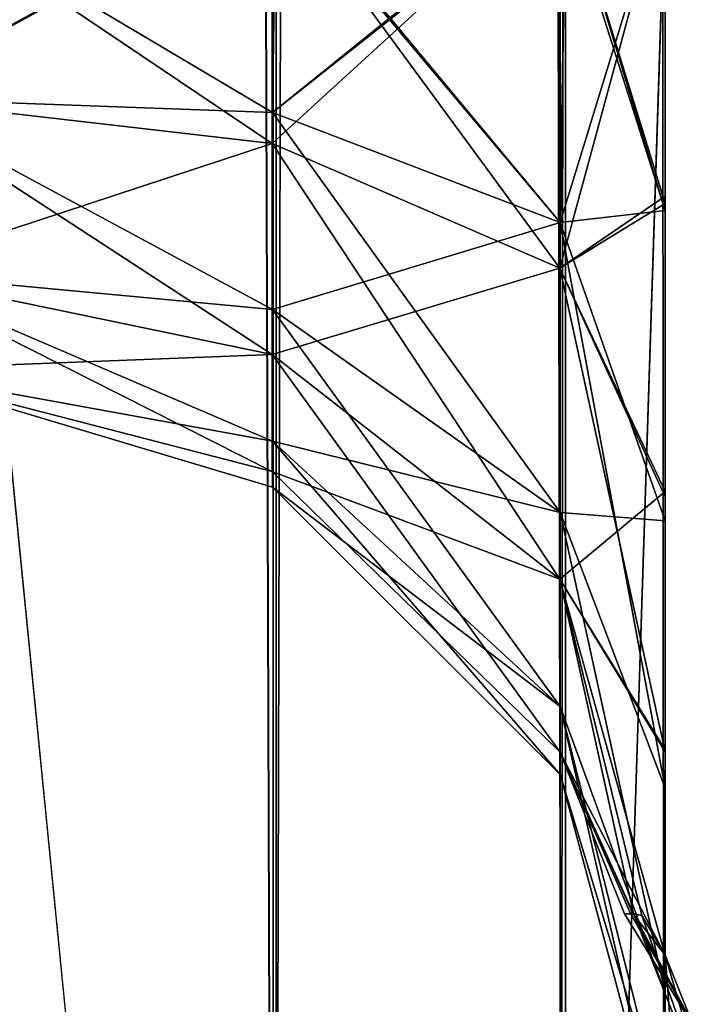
# Model space of a CAD drawing. Extents: x -23 to 470, y -2000 to 0.
# Tile 38 of 247: x 117 to 128, y -1946 to -1930. Entities that reach past the tile are written whole.
import ezdxf

# ---------------------------------------------------------------- set-up
doc = ezdxf.new("R2010")
doc.units = 0
doc.header["$LTSCALE"] = 65.185185
for name, color, linetype in [('101', 7, 'CONTINUOUS'), ('105', 7, 'CONTINUOUS'), ('119', 7, 'CONTINUOUS'), ('120', 7, 'CONTINUOUS'), ('121', 7, 'CONTINUOUS'), ('122', 7, 'CONTINUOUS'), ('123', 7, 'CONTINUOUS'), ('132', 7, 'CONTINUOUS'), ('77', 7, 'CONTINUOUS'), ('95', 7, 'CONTINUOUS'), ('96', 7, 'CONTINUOUS')]:
    doc.layers.add(name, color=color, linetype=linetype)

msp = doc.modelspace()

# ---------------------------------------------------------------- linework, layer by layer
at = {"layer": '101', "linetype": 'CONTINUOUS'}
for points in [[(121.35, -20, 113.412), (115.05, -20, 115.1), (121.35, -1980, 113.412), (121.35, -20, 113.412)], [(121.35, -1980, 113.412), (115.05, -20, 115.1), (115.05, -83.45, 115.1), (121.35, -1980, 113.412)], [(125.962, -20, 108.8), (121.35, -20, 113.412), (125.962, -1980, 108.8), (125.962, -20, 108.8)], [(121.35, -20, 113.412), (121.35, -1980, 113.412), (125.962, -1980, 108.8), (121.35, -20, 113.412)], [(127.55, -1980, 102.5), (127.55, -1928.15, 102.5), (125.962, -20, 108.8), (127.55, -1980, 102.5)], [(127.55, -1980, 102.5), (125.962, -20, 108.8), (125.962, -1980, 108.8), (127.55, -1980, 102.5)], [(115.05, -1916.55, 115.1), (121.35, -1980, 113.412), (115.05, -83.45, 115.1), (115.05, -1916.55, 115.1)], [(115.05, -1980, 115.1), (121.35, -1980, 113.412), (115.05, -1916.55, 115.1), (115.05, -1980, 115.1)]]:
    msp.add_3dface(points, dxfattribs=at)
at = {"layer": '105', "linetype": 'CONTINUOUS'}
for points in [[(121.3, -20, -113.325), (121.3, -1980, -113.325), (115.05, -1980, -115), (121.3, -20, -113.325)], [(121.3, -20, -113.325), (115.05, -1980, -115), (115.05, -1916.55, -115), (121.3, -20, -113.325)], [(121.3, -20, -113.325), (125.875, -20, -108.75), (121.3, -1980, -113.325), (121.3, -20, -113.325)], [(125.875, -20, -108.75), (125.875, -1980, -108.75), (121.3, -1980, -113.325), (125.875, -20, -108.75)], [(127.55, -20, -102.5), (127.55, -71.85, -102.5), (125.875, -1980, -108.75), (127.55, -20, -102.5)], [(125.875, -20, -108.75), (127.55, -20, -102.5), (125.875, -1980, -108.75), (125.875, -20, -108.75)], [(127.55, -71.85, -102.5), (127.55, -1928.15, -102.5), (125.875, -1980, -108.75), (127.55, -71.85, -102.5)], [(127.55, -1928.15, -102.5), (127.55, -1980, -102.5), (125.875, -1980, -108.75), (127.55, -1928.15, -102.5)]]:
    msp.add_3dface(points, dxfattribs=at)
at = {"layer": '119', "linetype": 'CONTINUOUS'}
for points in [[(115.05, -1928.15, -74), (121.294, -1931.851, -73.065), (115.037, -1931.621, -74.792), (115.05, -1928.15, -74)], [(121.294, -1931.851, -90.935), (121.294, -1928.15, -91.671), (115.037, -1931.621, -89.208), (121.294, -1931.851, -90.935)], [(115.037, -1931.621, -89.208), (121.294, -1928.15, -91.671), (115.05, -1928.15, -90), (115.037, -1931.621, -89.208)], [(121.294, -1928.15, -72.329), (121.294, -1931.851, -73.065), (115.05, -1928.15, -74), (121.294, -1928.15, -72.329)], [(125.875, -1928.15, -67.75), (125.875, -1933.603, -68.835), (121.294, -1928.15, -72.329), (125.875, -1928.15, -67.75)], [(121.294, -1928.15, -72.329), (125.875, -1933.603, -68.835), (121.294, -1931.851, -73.065), (121.294, -1928.15, -72.329)], [(125.875, -1933.603, -95.165), (125.875, -1928.15, -96.25), (121.294, -1931.851, -90.935), (125.875, -1933.603, -95.165)], [(121.294, -1931.851, -90.935), (125.875, -1928.15, -96.25), (121.294, -1928.15, -91.671), (121.294, -1931.851, -90.935)], [(127.55, -1928.15, -61.5), (127.55, -1933.409, -62.184), (125.875, -1928.15, -67.75), (127.55, -1928.15, -61.5)], [(125.875, -1928.15, -67.75), (127.55, -1933.409, -62.184), (125.875, -1933.603, -68.835), (125.875, -1928.15, -67.75)], [(127.55, -1933.41, -101.815), (127.55, -1928.15, -102.5), (125.875, -1933.603, -95.165), (127.55, -1933.41, -101.815)], [(125.875, -1933.603, -95.165), (127.55, -1928.15, -102.5), (125.875, -1928.15, -96.25), (125.875, -1933.603, -95.165)], [(121.294, -1931.851, -73.065), (121.294, -1934.989, -75.161), (115.037, -1931.621, -74.792), (121.294, -1931.851, -73.065)], [(115.037, -1931.621, -74.792), (121.294, -1934.989, -75.161), (115.037, -1934.405, -77.012), (115.037, -1931.621, -74.792)], [(121.294, -1934.989, -88.839), (121.294, -1931.851, -90.935), (115.037, -1931.621, -89.208), (121.294, -1934.989, -88.839)], [(115.037, -1934.405, -86.988), (121.294, -1934.989, -88.839), (115.037, -1931.621, -89.208), (115.037, -1934.405, -86.988)], [(125.875, -1933.603, -68.835), (125.875, -1938.226, -71.924), (121.294, -1931.851, -73.065), (125.875, -1933.603, -68.835)], [(121.294, -1931.851, -73.065), (125.875, -1938.226, -71.924), (121.294, -1934.989, -75.161), (121.294, -1931.851, -73.065)], [(121.294, -1934.989, -88.839), (125.875, -1933.603, -95.165), (121.294, -1931.851, -90.935), (121.294, -1934.989, -88.839)], [(127.55, -1933.409, -62.184), (127.55, -1938.355, -64.228), (125.875, -1933.603, -68.835), (127.55, -1933.409, -62.184)], [(127.55, -1938.356, -99.772), (127.55, -1933.41, -101.815), (125.875, -1933.603, -95.165), (127.55, -1938.356, -99.772)], [(125.875, -1938.226, -92.076), (125.875, -1933.603, -95.165), (121.294, -1934.989, -88.839), (125.875, -1938.226, -92.076)], [(127.55, -1938.355, -64.228), (127.55, -1942.614, -67.478), (125.875, -1933.603, -68.835), (127.55, -1938.355, -64.228)], [(125.875, -1933.603, -68.835), (127.55, -1942.614, -67.478), (125.875, -1938.226, -71.924), (125.875, -1933.603, -68.835)], [(125.875, -1938.226, -92.076), (127.55, -1938.356, -99.772), (125.875, -1933.603, -95.165), (125.875, -1938.226, -92.076)], [(121.294, -1934.989, -75.161), (121.294, -1937.085, -78.299), (115.037, -1934.405, -77.012), (121.294, -1934.989, -75.161)], [(115.037, -1934.405, -77.012), (121.294, -1937.085, -78.299), (115.037, -1935.949, -80.22), (115.037, -1934.405, -77.012)], [(121.294, -1937.085, -85.701), (121.294, -1934.989, -88.839), (115.037, -1934.405, -86.988), (121.294, -1937.085, -85.701)], [(115.037, -1935.949, -83.78), (121.294, -1937.085, -85.701), (115.037, -1934.405, -86.988), (115.037, -1935.949, -83.78)], [(125.875, -1938.226, -71.924), (125.875, -1941.315, -76.547), (121.294, -1934.989, -75.161), (125.875, -1938.226, -71.924)], [(121.294, -1934.989, -75.161), (125.875, -1941.315, -76.547), (121.294, -1937.085, -78.299), (121.294, -1934.989, -75.161)], [(121.294, -1937.085, -85.701), (125.875, -1938.226, -92.076), (121.294, -1934.989, -88.839), (121.294, -1937.085, -85.701)], [(121.294, -1937.085, -78.299), (121.294, -1937.821, -82), (115.037, -1935.949, -80.22), (121.294, -1937.085, -78.299)], [(121.294, -1937.821, -82), (121.294, -1937.085, -85.701), (115.037, -1935.949, -83.78), (121.294, -1937.821, -82)], [(115.037, -1935.949, -80.22), (121.294, -1937.821, -82), (115.037, -1935.949, -83.78), (115.037, -1935.949, -80.22)], [(125.875, -1941.315, -76.547), (125.875, -1942.4, -82), (121.294, -1937.085, -78.299), (125.875, -1941.315, -76.547)], [(121.294, -1937.085, -78.299), (125.875, -1942.4, -82), (121.294, -1937.821, -82), (121.294, -1937.085, -78.299)], [(125.875, -1941.315, -87.453), (125.875, -1938.226, -92.076), (121.294, -1937.085, -85.701), (125.875, -1941.315, -87.453)], [(121.294, -1937.821, -82), (125.875, -1941.315, -87.453), (121.294, -1937.085, -85.701), (121.294, -1937.821, -82)], [(125.875, -1942.4, -82), (125.875, -1941.315, -87.453), (121.294, -1937.821, -82), (125.875, -1942.4, -82)], [(127.55, -1942.614, -67.478), (127.55, -1945.881, -71.718), (125.875, -1938.226, -71.924), (127.55, -1942.614, -67.478)], [(125.875, -1938.226, -71.924), (127.55, -1945.881, -71.718), (125.875, -1941.315, -76.547), (125.875, -1938.226, -71.924)], [(127.55, -1945.882, -92.28), (127.55, -1942.615, -96.521), (125.875, -1938.226, -92.076), (127.55, -1945.882, -92.28)], [(125.875, -1941.315, -87.453), (127.55, -1945.882, -92.28), (125.875, -1938.226, -92.076), (125.875, -1941.315, -87.453)], [(127.55, -1942.615, -96.521), (127.55, -1938.356, -99.772), (125.875, -1938.226, -92.076), (127.55, -1942.615, -96.521)], [(127.55, -1945.881, -71.718), (127.55, -1947.944, -76.671), (125.875, -1941.315, -76.547), (127.55, -1945.881, -71.718)], [(127.55, -1947.944, -76.671), (127.55, -1948.65, -81.999), (125.875, -1941.315, -76.547), (127.55, -1947.944, -76.671)], [(125.875, -1941.315, -76.547), (127.55, -1948.65, -81.999), (125.875, -1942.4, -82), (125.875, -1941.315, -76.547)], [(127.55, -1947.944, -87.327), (127.55, -1945.882, -92.28), (125.875, -1941.315, -87.453), (127.55, -1947.944, -87.327)], [(125.875, -1942.4, -82), (127.55, -1947.944, -87.327), (125.875, -1941.315, -87.453), (125.875, -1942.4, -82)], [(127.55, -1948.65, -81.999), (127.55, -1947.944, -87.327), (125.875, -1942.4, -82), (127.55, -1948.65, -81.999)]]:
    msp.add_3dface(points, dxfattribs=at)
at = {"layer": '120', "linetype": 'CONTINUOUS'}
for points in [[(115.05, -1928.15, -33), (121.294, -1931.851, -32.065), (115.037, -1931.621, -33.792), (115.05, -1928.15, -33)], [(121.294, -1931.851, -49.935), (121.294, -1928.15, -50.671), (115.037, -1931.621, -48.208), (121.294, -1931.851, -49.935)], [(115.037, -1931.621, -48.208), (121.294, -1928.15, -50.671), (115.05, -1928.15, -49), (115.037, -1931.621, -48.208)], [(121.294, -1928.15, -31.329), (121.294, -1931.851, -32.065), (115.05, -1928.15, -33), (121.294, -1928.15, -31.329)], [(125.875, -1928.15, -26.75), (125.875, -1933.603, -27.835), (121.294, -1928.15, -31.329), (125.875, -1928.15, -26.75)], [(121.294, -1928.15, -31.329), (125.875, -1933.603, -27.835), (121.294, -1931.851, -32.065), (121.294, -1928.15, -31.329)], [(125.875, -1933.603, -54.165), (125.875, -1928.15, -55.25), (121.294, -1931.851, -49.935), (125.875, -1933.603, -54.165)], [(121.294, -1931.851, -49.935), (125.875, -1928.15, -55.25), (121.294, -1928.15, -50.671), (121.294, -1931.851, -49.935)], [(127.55, -1928.15, -20.5), (127.55, -1933.409, -21.184), (125.875, -1928.15, -26.75), (127.55, -1928.15, -20.5)], [(125.875, -1928.15, -26.75), (127.55, -1933.409, -21.184), (125.875, -1933.603, -27.835), (125.875, -1928.15, -26.75)], [(127.55, -1933.41, -60.815), (127.55, -1928.15, -61.5), (125.875, -1933.603, -54.165), (127.55, -1933.41, -60.815)], [(125.875, -1933.603, -54.165), (127.55, -1928.15, -61.5), (125.875, -1928.15, -55.25), (125.875, -1933.603, -54.165)], [(121.294, -1931.851, -32.065), (121.294, -1934.989, -34.161), (115.037, -1931.621, -33.792), (121.294, -1931.851, -32.065)], [(115.037, -1931.621, -33.792), (121.294, -1934.989, -34.161), (115.037, -1934.405, -36.012), (115.037, -1931.621, -33.792)], [(121.294, -1934.989, -47.839), (121.294, -1931.851, -49.935), (115.037, -1931.621, -48.208), (121.294, -1934.989, -47.839)], [(115.037, -1934.405, -45.988), (121.294, -1934.989, -47.839), (115.037, -1931.621, -48.208), (115.037, -1934.405, -45.988)], [(125.875, -1933.603, -27.835), (125.875, -1938.226, -30.924), (121.294, -1931.851, -32.065), (125.875, -1933.603, -27.835)], [(121.294, -1931.851, -32.065), (125.875, -1938.226, -30.924), (121.294, -1934.989, -34.161), (121.294, -1931.851, -32.065)], [(121.294, -1934.989, -47.839), (125.875, -1933.603, -54.165), (121.294, -1931.851, -49.935), (121.294, -1934.989, -47.839)], [(127.55, -1933.409, -21.184), (127.55, -1938.355, -23.228), (125.875, -1933.603, -27.835), (127.55, -1933.409, -21.184)], [(127.55, -1938.356, -58.772), (127.55, -1933.41, -60.815), (125.875, -1933.603, -54.165), (127.55, -1938.356, -58.772)], [(125.875, -1938.226, -51.076), (125.875, -1933.603, -54.165), (121.294, -1934.989, -47.839), (125.875, -1938.226, -51.076)], [(127.55, -1938.355, -23.228), (127.55, -1942.614, -26.478), (125.875, -1933.603, -27.835), (127.55, -1938.355, -23.228)], [(125.875, -1933.603, -27.835), (127.55, -1942.614, -26.478), (125.875, -1938.226, -30.924), (125.875, -1933.603, -27.835)], [(125.875, -1938.226, -51.076), (127.55, -1938.356, -58.772), (125.875, -1933.603, -54.165), (125.875, -1938.226, -51.076)], [(121.294, -1934.989, -34.161), (121.294, -1937.085, -37.299), (115.037, -1934.405, -36.012), (121.294, -1934.989, -34.161)], [(115.037, -1934.405, -36.012), (121.294, -1937.085, -37.299), (115.037, -1935.949, -39.22), (115.037, -1934.405, -36.012)], [(121.294, -1937.085, -44.701), (121.294, -1934.989, -47.839), (115.037, -1934.405, -45.988), (121.294, -1937.085, -44.701)], [(115.037, -1935.949, -42.78), (121.294, -1937.085, -44.701), (115.037, -1934.405, -45.988), (115.037, -1935.949, -42.78)], [(125.875, -1938.226, -30.924), (125.875, -1941.315, -35.547), (121.294, -1934.989, -34.161), (125.875, -1938.226, -30.924)], [(121.294, -1934.989, -34.161), (125.875, -1941.315, -35.547), (121.294, -1937.085, -37.299), (121.294, -1934.989, -34.161)], [(121.294, -1937.085, -44.701), (125.875, -1938.226, -51.076), (121.294, -1934.989, -47.839), (121.294, -1937.085, -44.701)], [(121.294, -1937.085, -37.299), (121.294, -1937.821, -41), (115.037, -1935.949, -39.22), (121.294, -1937.085, -37.299)], [(121.294, -1937.821, -41), (121.294, -1937.085, -44.701), (115.037, -1935.949, -42.78), (121.294, -1937.821, -41)], [(115.037, -1935.949, -39.22), (121.294, -1937.821, -41), (115.037, -1935.949, -42.78), (115.037, -1935.949, -39.22)], [(125.875, -1941.315, -35.547), (125.875, -1942.4, -41), (121.294, -1937.085, -37.299), (125.875, -1941.315, -35.547)], [(121.294, -1937.085, -37.299), (125.875, -1942.4, -41), (121.294, -1937.821, -41), (121.294, -1937.085, -37.299)], [(125.875, -1941.315, -46.453), (125.875, -1938.226, -51.076), (121.294, -1937.085, -44.701), (125.875, -1941.315, -46.453)], [(121.294, -1937.821, -41), (125.875, -1941.315, -46.453), (121.294, -1937.085, -44.701), (121.294, -1937.821, -41)], [(125.875, -1942.4, -41), (125.875, -1941.315, -46.453), (121.294, -1937.821, -41), (125.875, -1942.4, -41)], [(127.55, -1942.614, -26.478), (127.55, -1945.881, -30.718), (125.875, -1938.226, -30.924), (127.55, -1942.614, -26.478)], [(125.875, -1938.226, -30.924), (127.55, -1945.881, -30.718), (125.875, -1941.315, -35.547), (125.875, -1938.226, -30.924)], [(127.55, -1945.882, -51.28), (127.55, -1942.615, -55.521), (125.875, -1938.226, -51.076), (127.55, -1945.882, -51.28)], [(125.875, -1941.315, -46.453), (127.55, -1945.882, -51.28), (125.875, -1938.226, -51.076), (125.875, -1941.315, -46.453)], [(127.55, -1942.615, -55.521), (127.55, -1938.356, -58.772), (125.875, -1938.226, -51.076), (127.55, -1942.615, -55.521)], [(127.55, -1945.881, -30.718), (127.55, -1947.944, -35.671), (125.875, -1941.315, -35.547), (127.55, -1945.881, -30.718)], [(127.55, -1947.944, -35.671), (127.55, -1948.65, -40.999), (125.875, -1941.315, -35.547), (127.55, -1947.944, -35.671)], [(125.875, -1941.315, -35.547), (127.55, -1948.65, -40.999), (125.875, -1942.4, -41), (125.875, -1941.315, -35.547)], [(127.55, -1947.944, -46.327), (127.55, -1945.882, -51.28), (125.875, -1941.315, -46.453), (127.55, -1947.944, -46.327)], [(125.875, -1942.4, -41), (127.55, -1947.944, -46.327), (125.875, -1941.315, -46.453), (125.875, -1942.4, -41)], [(127.55, -1948.65, -40.999), (127.55, -1947.944, -46.327), (125.875, -1942.4, -41), (127.55, -1948.65, -40.999)]]:
    msp.add_3dface(points, dxfattribs=at)
at = {"layer": '121', "linetype": 'CONTINUOUS'}
for points in [[(115.05, -1928.15, 7.9), (121.284, -1932.344, 8.708), (115.019, -1931.621, 7.208), (115.05, -1928.15, 7.9)], [(121.284, -1932.344, -8.708), (121.284, -1928.15, -9.666), (115.019, -1931.621, -7.208), (121.284, -1932.344, -8.708)], [(115.019, -1931.621, -7.208), (121.284, -1928.15, -9.666), (115.05, -1928.15, -8), (115.019, -1931.621, -7.208)], [(121.334, -1928.15, 9.579), (121.284, -1932.344, 8.708), (115.05, -1928.15, 7.9), (121.334, -1928.15, 9.579)], [(121.334, -1928.15, 9.579), (125.872, -1934.331, 12.834), (121.284, -1932.344, 8.708), (121.334, -1928.15, 9.579)], [(125.872, -1934.331, -12.834), (125.872, -1928.15, -14.245), (121.284, -1932.344, -8.708), (125.872, -1934.331, -12.834)], [(121.284, -1932.344, -8.708), (125.872, -1928.15, -14.245), (121.284, -1928.15, -9.666), (121.284, -1932.344, -8.708)], [(125.959, -1928.15, 14.195), (125.872, -1934.331, 12.834), (121.334, -1928.15, 9.579), (125.959, -1928.15, 14.195)], [(127.55, -1933.181, -19.873), (127.55, -1928.15, -20.5), (125.872, -1934.331, -12.834), (127.55, -1933.181, -19.873)], [(125.872, -1934.331, -12.834), (127.55, -1928.15, -20.5), (125.872, -1928.15, -14.245), (125.872, -1934.331, -12.834)], [(125.959, -1928.15, 14.195), (127.55, -1933.302, 19.842), (125.872, -1934.331, 12.834), (125.959, -1928.15, 14.195)], [(127.55, -1928.15, 20.5), (127.55, -1933.302, 19.842), (125.959, -1928.15, 14.195), (127.55, -1928.15, 20.5)], [(121.284, -1932.344, 8.708), (121.284, -1935.707, 6.026), (115.019, -1931.621, 7.208), (121.284, -1932.344, 8.708)], [(115.019, -1931.621, 7.208), (121.284, -1935.707, 6.026), (115.019, -1934.405, 4.988), (115.019, -1931.621, 7.208)], [(115.019, -1934.405, -4.988), (121.284, -1932.344, -8.708), (115.019, -1931.621, -7.208), (115.019, -1934.405, -4.988)], [(121.284, -1935.707, -6.026), (121.284, -1932.344, -8.708), (115.019, -1934.405, -4.988), (121.284, -1935.707, -6.026)], [(125.872, -1934.331, 12.834), (125.872, -1939.287, 8.882), (121.284, -1932.344, 8.708), (125.872, -1934.331, 12.834)], [(121.284, -1932.344, 8.708), (125.872, -1939.287, 8.882), (121.284, -1935.707, 6.026), (121.284, -1932.344, 8.708)], [(121.284, -1935.707, -6.026), (125.872, -1934.331, -12.834), (121.284, -1932.344, -8.708), (121.284, -1935.707, -6.026)], [(127.55, -1937.89, -18.038), (127.55, -1933.181, -19.873), (125.872, -1934.331, -12.834), (127.55, -1937.89, -18.038)], [(127.55, -1933.302, 19.842), (127.55, -1937.975, 17.992), (125.872, -1934.331, 12.834), (127.55, -1933.302, 19.842)], [(125.872, -1939.287, -8.882), (125.872, -1934.331, -12.834), (121.284, -1935.707, -6.026), (125.872, -1939.287, -8.882)], [(125.872, -1939.287, -8.882), (127.55, -1937.89, -18.038), (125.872, -1934.331, -12.834), (125.872, -1939.287, -8.882)], [(127.55, -1937.975, 17.992), (127.55, -1942.039, 15.078), (125.872, -1934.331, 12.834), (127.55, -1937.975, 17.992)], [(125.872, -1934.331, 12.834), (127.55, -1942.039, 15.078), (125.872, -1939.287, 8.882), (125.872, -1934.331, 12.834)], [(121.284, -1935.707, 6.026), (121.284, -1937.573, 2.151), (115.019, -1934.405, 4.988), (121.284, -1935.707, 6.026)], [(115.019, -1934.405, 4.988), (121.284, -1937.573, 2.151), (115.019, -1935.949, 1.78), (115.019, -1934.405, 4.988)], [(115.019, -1935.949, -1.78), (121.284, -1935.707, -6.026), (115.019, -1934.405, -4.988), (115.019, -1935.949, -1.78)], [(121.284, -1937.573, -2.151), (121.284, -1935.707, -6.026), (115.019, -1935.949, -1.78), (121.284, -1937.573, -2.151)], [(125.872, -1939.287, 8.882), (125.872, -1942.038, 3.17), (121.284, -1935.707, 6.026), (125.872, -1939.287, 8.882)], [(121.284, -1935.707, 6.026), (125.872, -1942.038, 3.17), (121.284, -1937.573, 2.151), (121.284, -1935.707, 6.026)], [(121.284, -1937.573, -2.151), (125.872, -1939.287, -8.882), (121.284, -1935.707, -6.026), (121.284, -1937.573, -2.151)], [(121.284, -1937.573, 2.151), (121.284, -1937.573, -2.151), (115.019, -1935.949, 1.78), (121.284, -1937.573, 2.151)], [(115.019, -1935.949, 1.78), (121.284, -1937.573, -2.151), (115.019, -1935.949, -1.78), (115.019, -1935.949, 1.78)], [(125.872, -1942.038, 3.17), (125.872, -1942.038, -3.17), (121.284, -1937.573, 2.151), (125.872, -1942.038, 3.17)], [(125.872, -1942.038, -3.17), (125.872, -1939.287, -8.882), (121.284, -1937.573, -2.151), (125.872, -1942.038, -3.17)], [(121.284, -1937.573, 2.151), (125.872, -1942.038, -3.17), (121.284, -1937.573, -2.151), (121.284, -1937.573, 2.151)], [(127.55, -1942.005, -15.109), (127.55, -1937.89, -18.038), (125.872, -1939.287, -8.882), (127.55, -1942.005, -15.109)], [(127.55, -1945.277, -11.265), (127.55, -1942.005, -15.109), (125.872, -1939.287, -8.882), (127.55, -1945.277, -11.265)], [(125.872, -1942.038, -3.17), (127.55, -1945.277, -11.265), (125.872, -1939.287, -8.882), (125.872, -1942.038, -3.17)], [(127.55, -1942.039, 15.078), (127.55, -1945.277, 11.265), (125.872, -1939.287, 8.882), (127.55, -1942.039, 15.078)], [(127.55, -1945.277, 11.265), (127.175, -1944.644, 5.736), (125.872, -1939.287, 8.882), (127.55, -1945.277, 11.265)], [(127.175, -1944.644, 5.736), (127.047, -1944.618, 4.176), (125.872, -1939.287, 8.882), (127.175, -1944.644, 5.736)], [(125.872, -1939.287, 8.882), (127.047, -1944.618, 4.176), (125.872, -1942.038, 3.17), (125.872, -1939.287, 8.882)], [(127.036, -1944.615, -4.032), (127.55, -1945.277, -11.265), (125.872, -1942.038, -3.17), (127.036, -1944.615, -4.032)], [(126.995, -1944.611, -3.443), (127.036, -1944.615, -4.032), (125.872, -1942.038, -3.17), (126.995, -1944.611, -3.443)], [(126.899, -1944.617, 1.294), (126.995, -1944.611, -3.443), (125.872, -1942.038, 3.17), (126.899, -1944.617, 1.294)], [(125.872, -1942.038, 3.17), (126.995, -1944.611, -3.443), (125.872, -1942.038, -3.17), (125.872, -1942.038, 3.17)], [(127.047, -1944.618, 4.176), (126.899, -1944.617, 1.294), (125.872, -1942.038, 3.17), (127.047, -1944.618, 4.176)]]:
    msp.add_3dface(points, dxfattribs=at)
at = {"layer": '122', "linetype": 'CONTINUOUS'}
for points in [[(115.05, -1928.15, 49), (121.294, -1931.851, 49.935), (115.037, -1931.621, 48.208), (115.05, -1928.15, 49)], [(121.294, -1931.851, 32.065), (121.344, -1928.15, 31.415), (115.037, -1931.621, 33.792), (121.294, -1931.851, 32.065)], [(115.037, -1931.621, 33.792), (121.344, -1928.15, 31.415), (115.05, -1928.15, 33.1), (115.037, -1931.621, 33.792)], [(121.294, -1928.15, 50.671), (121.294, -1931.851, 49.935), (115.05, -1928.15, 49), (121.294, -1928.15, 50.671)], [(125.875, -1928.15, 55.25), (125.875, -1933.603, 54.165), (121.294, -1928.15, 50.671), (125.875, -1928.15, 55.25)], [(121.294, -1928.15, 50.671), (125.875, -1933.603, 54.165), (121.294, -1931.851, 49.935), (121.294, -1928.15, 50.671)], [(125.875, -1933.603, 27.835), (125.962, -1928.15, 26.8), (121.294, -1931.851, 32.065), (125.875, -1933.603, 27.835)], [(121.294, -1931.851, 32.065), (125.962, -1928.15, 26.8), (121.344, -1928.15, 31.415), (121.294, -1931.851, 32.065)], [(127.55, -1928.15, 61.5), (127.55, -1933.409, 60.816), (125.875, -1928.15, 55.25), (127.55, -1928.15, 61.5)], [(125.875, -1928.15, 55.25), (127.55, -1933.409, 60.816), (125.875, -1933.603, 54.165), (125.875, -1928.15, 55.25)], [(127.55, -1933.41, 21.185), (127.55, -1928.15, 20.5), (125.875, -1933.603, 27.835), (127.55, -1933.41, 21.185)], [(125.875, -1933.603, 27.835), (127.55, -1928.15, 20.5), (125.962, -1928.15, 26.8), (125.875, -1933.603, 27.835)], [(121.294, -1931.851, 49.935), (121.294, -1934.989, 47.839), (115.037, -1931.621, 48.208), (121.294, -1931.851, 49.935)], [(115.037, -1931.621, 48.208), (121.294, -1934.989, 47.839), (115.037, -1934.405, 45.988), (115.037, -1931.621, 48.208)], [(121.294, -1934.989, 34.161), (121.294, -1931.851, 32.065), (115.037, -1931.621, 33.792), (121.294, -1934.989, 34.161)], [(115.037, -1934.405, 36.012), (121.294, -1934.989, 34.161), (115.037, -1931.621, 33.792), (115.037, -1934.405, 36.012)], [(125.875, -1933.603, 54.165), (125.875, -1938.226, 51.076), (121.294, -1931.851, 49.935), (125.875, -1933.603, 54.165)], [(121.294, -1931.851, 49.935), (125.875, -1938.226, 51.076), (121.294, -1934.989, 47.839), (121.294, -1931.851, 49.935)], [(121.294, -1934.989, 34.161), (125.875, -1933.603, 27.835), (121.294, -1931.851, 32.065), (121.294, -1934.989, 34.161)], [(127.55, -1933.409, 60.816), (127.55, -1938.355, 58.772), (125.875, -1933.603, 54.165), (127.55, -1933.409, 60.816)], [(127.55, -1938.356, 23.228), (127.55, -1933.41, 21.185), (125.875, -1933.603, 27.835), (127.55, -1938.356, 23.228)], [(125.875, -1938.226, 30.924), (125.875, -1933.603, 27.835), (121.294, -1934.989, 34.161), (125.875, -1938.226, 30.924)], [(127.55, -1938.355, 58.772), (127.55, -1942.614, 55.522), (125.875, -1933.603, 54.165), (127.55, -1938.355, 58.772)], [(125.875, -1933.603, 54.165), (127.55, -1942.614, 55.522), (125.875, -1938.226, 51.076), (125.875, -1933.603, 54.165)], [(125.875, -1938.226, 30.924), (127.55, -1938.356, 23.228), (125.875, -1933.603, 27.835), (125.875, -1938.226, 30.924)], [(121.294, -1934.989, 47.839), (121.294, -1937.085, 44.701), (115.037, -1934.405, 45.988), (121.294, -1934.989, 47.839)], [(115.037, -1934.405, 45.988), (121.294, -1937.085, 44.701), (115.037, -1935.949, 42.78), (115.037, -1934.405, 45.988)], [(121.294, -1937.085, 37.299), (121.294, -1934.989, 34.161), (115.037, -1934.405, 36.012), (121.294, -1937.085, 37.299)], [(115.037, -1935.949, 39.22), (121.294, -1937.085, 37.299), (115.037, -1934.405, 36.012), (115.037, -1935.949, 39.22)], [(125.875, -1938.226, 51.076), (125.875, -1941.315, 46.453), (121.294, -1934.989, 47.839), (125.875, -1938.226, 51.076)], [(121.294, -1934.989, 47.839), (125.875, -1941.315, 46.453), (121.294, -1937.085, 44.701), (121.294, -1934.989, 47.839)], [(121.294, -1937.085, 37.299), (125.875, -1938.226, 30.924), (121.294, -1934.989, 34.161), (121.294, -1937.085, 37.299)], [(121.294, -1937.085, 44.701), (121.294, -1937.821, 41), (115.037, -1935.949, 42.78), (121.294, -1937.085, 44.701)], [(121.294, -1937.821, 41), (121.294, -1937.085, 37.299), (115.037, -1935.949, 39.22), (121.294, -1937.821, 41)], [(115.037, -1935.949, 42.78), (121.294, -1937.821, 41), (115.037, -1935.949, 39.22), (115.037, -1935.949, 42.78)], [(125.875, -1941.315, 46.453), (125.875, -1942.4, 41), (121.294, -1937.085, 44.701), (125.875, -1941.315, 46.453)], [(121.294, -1937.085, 44.701), (125.875, -1942.4, 41), (121.294, -1937.821, 41), (121.294, -1937.085, 44.701)], [(125.875, -1941.315, 35.547), (125.875, -1938.226, 30.924), (121.294, -1937.085, 37.299), (125.875, -1941.315, 35.547)], [(121.294, -1937.821, 41), (125.875, -1941.315, 35.547), (121.294, -1937.085, 37.299), (121.294, -1937.821, 41)], [(125.875, -1942.4, 41), (125.875, -1941.315, 35.547), (121.294, -1937.821, 41), (125.875, -1942.4, 41)], [(127.55, -1942.614, 55.522), (127.55, -1945.881, 51.282), (125.875, -1938.226, 51.076), (127.55, -1942.614, 55.522)], [(125.875, -1938.226, 51.076), (127.55, -1945.881, 51.282), (125.875, -1941.315, 46.453), (125.875, -1938.226, 51.076)], [(127.55, -1945.882, 30.72), (127.55, -1942.615, 26.479), (125.875, -1938.226, 30.924), (127.55, -1945.882, 30.72)], [(125.875, -1941.315, 35.547), (127.55, -1945.882, 30.72), (125.875, -1938.226, 30.924), (125.875, -1941.315, 35.547)], [(127.55, -1942.615, 26.479), (127.55, -1938.356, 23.228), (125.875, -1938.226, 30.924), (127.55, -1942.615, 26.479)], [(127.55, -1945.881, 51.282), (127.55, -1947.944, 46.329), (125.875, -1941.315, 46.453), (127.55, -1945.881, 51.282)], [(127.55, -1947.944, 46.329), (127.55, -1948.65, 41.001), (125.875, -1941.315, 46.453), (127.55, -1947.944, 46.329)], [(125.875, -1941.315, 46.453), (127.55, -1948.65, 41.001), (125.875, -1942.4, 41), (125.875, -1941.315, 46.453)], [(127.55, -1947.944, 35.673), (127.55, -1945.882, 30.72), (125.875, -1941.315, 35.547), (127.55, -1947.944, 35.673)], [(125.875, -1942.4, 41), (127.55, -1947.944, 35.673), (125.875, -1941.315, 35.547), (125.875, -1942.4, 41)], [(127.55, -1948.65, 41.001), (127.55, -1947.944, 35.673), (125.875, -1942.4, 41), (127.55, -1948.65, 41.001)]]:
    msp.add_3dface(points, dxfattribs=at)
at = {"layer": '123', "linetype": 'CONTINUOUS'}
for points in [[(115.05, -1928.15, 89.9), (121.294, -1931.851, 90.935), (115.037, -1931.621, 89.208), (115.05, -1928.15, 89.9)], [(121.294, -1931.851, 73.065), (121.294, -1928.15, 72.329), (115.037, -1931.621, 74.792), (121.294, -1931.851, 73.065)], [(115.037, -1931.621, 74.792), (121.294, -1928.15, 72.329), (115.05, -1928.15, 74), (115.037, -1931.621, 74.792)], [(121.344, -1928.15, 91.585), (121.294, -1931.851, 90.935), (115.05, -1928.15, 89.9), (121.344, -1928.15, 91.585)], [(121.344, -1928.15, 91.585), (125.875, -1933.603, 95.165), (121.294, -1931.851, 90.935), (121.344, -1928.15, 91.585)], [(125.875, -1933.603, 68.835), (125.875, -1928.15, 67.75), (121.294, -1931.851, 73.065), (125.875, -1933.603, 68.835)], [(121.294, -1931.851, 73.065), (125.875, -1928.15, 67.75), (121.294, -1928.15, 72.329), (121.294, -1931.851, 73.065)], [(125.962, -1928.15, 96.2), (125.875, -1933.603, 95.165), (121.344, -1928.15, 91.585), (125.962, -1928.15, 96.2)], [(125.962, -1928.15, 96.2), (127.55, -1933.409, 101.816), (125.875, -1933.603, 95.165), (125.962, -1928.15, 96.2)], [(127.55, -1933.41, 62.185), (127.55, -1928.15, 61.5), (125.875, -1933.603, 68.835), (127.55, -1933.41, 62.185)], [(125.875, -1933.603, 68.835), (127.55, -1928.15, 61.5), (125.875, -1928.15, 67.75), (125.875, -1933.603, 68.835)], [(127.55, -1928.15, 102.5), (127.55, -1933.409, 101.816), (125.962, -1928.15, 96.2), (127.55, -1928.15, 102.5)], [(121.294, -1931.851, 90.935), (121.294, -1934.989, 88.839), (115.037, -1931.621, 89.208), (121.294, -1931.851, 90.935)], [(115.037, -1931.621, 89.208), (121.294, -1934.989, 88.839), (115.037, -1934.405, 86.988), (115.037, -1931.621, 89.208)], [(121.294, -1934.989, 75.161), (121.294, -1931.851, 73.065), (115.037, -1931.621, 74.792), (121.294, -1934.989, 75.161)], [(115.037, -1934.405, 77.012), (121.294, -1934.989, 75.161), (115.037, -1931.621, 74.792), (115.037, -1934.405, 77.012)], [(125.875, -1933.603, 95.165), (125.875, -1938.226, 92.076), (121.294, -1931.851, 90.935), (125.875, -1933.603, 95.165)], [(121.294, -1931.851, 90.935), (125.875, -1938.226, 92.076), (121.294, -1934.989, 88.839), (121.294, -1931.851, 90.935)], [(121.294, -1934.989, 75.161), (125.875, -1933.603, 68.835), (121.294, -1931.851, 73.065), (121.294, -1934.989, 75.161)], [(127.55, -1933.409, 101.816), (127.55, -1938.355, 99.772), (125.875, -1933.603, 95.165), (127.55, -1933.409, 101.816)], [(127.55, -1938.356, 64.228), (127.55, -1933.41, 62.185), (125.875, -1933.603, 68.835), (127.55, -1938.356, 64.228)], [(125.875, -1938.226, 71.924), (125.875, -1933.603, 68.835), (121.294, -1934.989, 75.161), (125.875, -1938.226, 71.924)], [(127.55, -1938.355, 99.772), (127.55, -1942.614, 96.522), (125.875, -1933.603, 95.165), (127.55, -1938.355, 99.772)], [(125.875, -1933.603, 95.165), (127.55, -1942.614, 96.522), (125.875, -1938.226, 92.076), (125.875, -1933.603, 95.165)], [(125.875, -1938.226, 71.924), (127.55, -1938.356, 64.228), (125.875, -1933.603, 68.835), (125.875, -1938.226, 71.924)], [(121.294, -1934.989, 88.839), (121.294, -1937.085, 85.701), (115.037, -1934.405, 86.988), (121.294, -1934.989, 88.839)], [(115.037, -1934.405, 86.988), (121.294, -1937.085, 85.701), (115.037, -1935.949, 83.78), (115.037, -1934.405, 86.988)], [(121.294, -1937.085, 78.299), (121.294, -1934.989, 75.161), (115.037, -1934.405, 77.012), (121.294, -1937.085, 78.299)], [(115.037, -1935.949, 80.22), (121.294, -1937.085, 78.299), (115.037, -1934.405, 77.012), (115.037, -1935.949, 80.22)], [(125.875, -1938.226, 92.076), (125.875, -1941.315, 87.453), (121.294, -1934.989, 88.839), (125.875, -1938.226, 92.076)], [(121.294, -1934.989, 88.839), (125.875, -1941.315, 87.453), (121.294, -1937.085, 85.701), (121.294, -1934.989, 88.839)], [(121.294, -1937.085, 78.299), (125.875, -1938.226, 71.924), (121.294, -1934.989, 75.161), (121.294, -1937.085, 78.299)], [(121.294, -1937.085, 85.701), (121.294, -1937.821, 82), (115.037, -1935.949, 83.78), (121.294, -1937.085, 85.701)], [(121.294, -1937.821, 82), (121.294, -1937.085, 78.299), (115.037, -1935.949, 80.22), (121.294, -1937.821, 82)], [(115.037, -1935.949, 83.78), (121.294, -1937.821, 82), (115.037, -1935.949, 80.22), (115.037, -1935.949, 83.78)], [(125.875, -1941.315, 87.453), (125.875, -1942.4, 82), (121.294, -1937.085, 85.701), (125.875, -1941.315, 87.453)], [(121.294, -1937.085, 85.701), (125.875, -1942.4, 82), (121.294, -1937.821, 82), (121.294, -1937.085, 85.701)], [(125.875, -1941.315, 76.547), (125.875, -1938.226, 71.924), (121.294, -1937.085, 78.299), (125.875, -1941.315, 76.547)], [(121.294, -1937.821, 82), (125.875, -1941.315, 76.547), (121.294, -1937.085, 78.299), (121.294, -1937.821, 82)], [(125.875, -1942.4, 82), (125.875, -1941.315, 76.547), (121.294, -1937.821, 82), (125.875, -1942.4, 82)], [(127.55, -1942.614, 96.522), (127.55, -1945.881, 92.282), (125.875, -1938.226, 92.076), (127.55, -1942.614, 96.522)], [(125.875, -1938.226, 92.076), (127.55, -1945.881, 92.282), (125.875, -1941.315, 87.453), (125.875, -1938.226, 92.076)], [(127.55, -1945.882, 71.72), (127.55, -1942.615, 67.479), (125.875, -1938.226, 71.924), (127.55, -1945.882, 71.72)], [(125.875, -1941.315, 76.547), (127.55, -1945.882, 71.72), (125.875, -1938.226, 71.924), (125.875, -1941.315, 76.547)], [(127.55, -1942.615, 67.479), (127.55, -1938.356, 64.228), (125.875, -1938.226, 71.924), (127.55, -1942.615, 67.479)], [(127.55, -1945.881, 92.282), (127.55, -1947.944, 87.329), (125.875, -1941.315, 87.453), (127.55, -1945.881, 92.282)], [(127.55, -1947.944, 87.329), (127.55, -1948.65, 82.001), (125.875, -1941.315, 87.453), (127.55, -1947.944, 87.329)], [(125.875, -1941.315, 87.453), (127.55, -1948.65, 82.001), (125.875, -1942.4, 82), (125.875, -1941.315, 87.453)], [(127.55, -1947.944, 76.673), (127.55, -1945.882, 71.72), (125.875, -1941.315, 76.547), (127.55, -1947.944, 76.673)], [(125.875, -1942.4, 82), (127.55, -1947.944, 76.673), (125.875, -1941.315, 76.547), (125.875, -1942.4, 82)], [(127.55, -1948.65, 82.001), (127.55, -1947.944, 76.673), (125.875, -1942.4, 82), (127.55, -1948.65, 82.001)]]:
    msp.add_3dface(points, dxfattribs=at)
at = {"layer": '132', "linetype": 'CONTINUOUS'}
for points in [[(126.995, -1944.611, -3.443), (126.899, -1944.617, 1.294), (128.08, -1946.544, 3.686), (126.995, -1944.611, -3.443)], [(126.899, -1944.617, 1.294), (127.047, -1944.618, 4.176), (128.08, -1946.544, 3.686), (126.899, -1944.617, 1.294)], [(127.036, -1944.615, -4.032), (126.995, -1944.611, -3.443), (128.08, -1946.544, 3.686), (127.036, -1944.615, -4.032)], [(127.55, -1945.277, -11.265), (127.036, -1944.615, -4.032), (128.039, -1946.497, -3.688), (127.55, -1945.277, -11.265)], [(127.036, -1944.615, -4.032), (128.08, -1946.544, 3.686), (128.039, -1946.497, -3.688), (127.036, -1944.615, -4.032)], [(127.047, -1944.618, 4.176), (127.175, -1944.644, 5.736), (128.221, -1947.582, 10.293), (127.047, -1944.618, 4.176)], [(127.047, -1944.618, 4.176), (128.221, -1947.582, 10.293), (128.08, -1946.544, 3.686), (127.047, -1944.618, 4.176)], [(127.175, -1944.644, 5.736), (127.55, -1945.277, 11.265), (128.221, -1947.582, 10.293), (127.175, -1944.644, 5.736)], [(128.221, -1947.582, -10.293), (127.55, -1945.277, -11.265), (128.039, -1946.497, -3.688), (128.221, -1947.582, -10.293)]]:
    msp.add_3dface(points, dxfattribs=at)
at = {"layer": '77', "linetype": 'CONTINUOUS'}
for points in [[(127.55, -1928.15, -20.5), (127.55, -1933.181, -19.873), (127.55, -1952.418, -21.378), (127.55, -1928.15, -20.5)], [(127.55, -1933.409, -21.184), (127.55, -1928.15, -20.5), (127.55, -1952.418, -21.378), (127.55, -1933.409, -21.184)], [(127.55, -1928.15, -61.5), (127.55, -1933.41, -60.815), (127.55, -1933.409, -62.184), (127.55, -1928.15, -61.5)], [(127.55, -1928.15, -102.5), (127.55, -1933.41, -101.815), (127.55, -1980, -102.5), (127.55, -1928.15, -102.5)], [(127.55, -1980, 102.5), (127.55, -1982.865, 101.931), (127.55, -1928.15, 102.5), (127.55, -1980, 102.5)], [(127.55, -1928.15, 102.5), (127.55, -1982.865, 101.931), (127.55, -1933.409, 101.816), (127.55, -1928.15, 102.5)], [(127.55, -1928.15, 61.5), (127.55, -1933.41, 62.185), (127.55, -1933.409, 60.816), (127.55, -1928.15, 61.5)], [(127.55, -1928.15, 20.5), (127.55, -1933.41, 21.185), (127.55, -1933.302, 19.842), (127.55, -1928.15, 20.5)], [(127.55, -1933.181, -19.873), (127.55, -1937.89, -18.038), (127.55, -1952.418, -21.378), (127.55, -1933.181, -19.873)], [(127.55, -1933.302, 19.842), (127.55, -1933.41, 21.185), (127.55, -1937.975, 17.992), (127.55, -1933.302, 19.842)], [(127.55, -1938.355, -23.228), (127.55, -1933.409, -21.184), (127.55, -1952.418, -21.378), (127.55, -1938.355, -23.228)], [(127.55, -1933.409, -62.184), (127.55, -1933.41, -60.815), (127.55, -1938.355, -64.228), (127.55, -1933.409, -62.184)], [(127.55, -1983.734, 101.5), (127.55, -1985.305, 100.301), (127.55, -1933.409, 101.816), (127.55, -1983.734, 101.5)], [(127.55, -1933.409, 101.816), (127.55, -1985.305, 100.301), (127.55, -1938.355, 99.772), (127.55, -1933.409, 101.816)], [(127.55, -1982.865, 101.931), (127.55, -1983.734, 101.5), (127.55, -1933.409, 101.816), (127.55, -1982.865, 101.931)], [(127.55, -1933.409, 60.816), (127.55, -1933.41, 62.185), (127.55, -1938.355, 58.772), (127.55, -1933.409, 60.816)], [(127.55, -1933.41, -60.815), (127.55, -1938.356, -58.772), (127.55, -1987.5, -95), (127.55, -1933.41, -60.815)], [(127.55, -1938.355, -64.228), (127.55, -1933.41, -60.815), (127.55, -1987.5, -95), (127.55, -1938.355, -64.228)], [(127.55, -1933.41, -101.815), (127.55, -1938.356, -99.772), (127.55, -1982.865, -101.931), (127.55, -1933.41, -101.815)], [(127.55, -1980, -102.5), (127.55, -1933.41, -101.815), (127.55, -1982.865, -101.931), (127.55, -1980, -102.5)], [(127.55, -1933.41, 62.185), (127.55, -1938.356, 64.228), (127.55, -1938.355, 58.772), (127.55, -1933.41, 62.185)], [(127.55, -1933.41, 21.185), (127.55, -1938.356, 23.228), (127.55, -1952.418, 21.378), (127.55, -1933.41, 21.185)], [(127.55, -1937.975, 17.992), (127.55, -1933.41, 21.185), (127.55, -1952.418, 21.378), (127.55, -1937.975, 17.992)], [(127.55, -1937.89, -18.038), (127.55, -1942.005, -15.109), (127.55, -1952.418, -21.378), (127.55, -1937.89, -18.038)], [(127.55, -1942.039, 15.078), (127.55, -1937.975, 17.992), (127.55, -1952.418, 21.378), (127.55, -1942.039, 15.078)], [(127.55, -1942.614, -26.478), (127.55, -1938.355, -23.228), (127.55, -1963.25, -27.648), (127.55, -1942.614, -26.478)], [(127.55, -1963.25, -27.648), (127.55, -1938.355, -23.228), (127.55, -1952.418, -21.378), (127.55, -1963.25, -27.648)], [(127.55, -1942.614, -67.478), (127.55, -1938.355, -64.228), (127.55, -1987.5, -95), (127.55, -1942.614, -67.478)], [(127.55, -1938.356, 64.228), (127.55, -1987.5, 24.51), (127.55, -1938.355, 58.772), (127.55, -1938.356, 64.228)], [(127.55, -1938.355, 58.772), (127.55, -1987.5, 24.51), (127.55, -1942.614, 55.522), (127.55, -1938.355, 58.772)], [(127.55, -1986.5, 98.734), (127.55, -1986.933, 97.86), (127.55, -1938.355, 99.772), (127.55, -1986.5, 98.734)], [(127.55, -1938.355, 99.772), (127.55, -1986.933, 97.86), (127.55, -1942.614, 96.522), (127.55, -1938.355, 99.772)], [(127.55, -1985.305, 100.301), (127.55, -1986.5, 98.734), (127.55, -1938.355, 99.772), (127.55, -1985.305, 100.301)], [(127.55, -1938.356, -58.772), (127.55, -1942.615, -55.521), (127.55, -1987.5, -95), (127.55, -1938.356, -58.772)], [(127.55, -1938.356, -99.772), (127.55, -1942.615, -96.521), (127.55, -1986.5, -98.734), (127.55, -1938.356, -99.772)], [(127.55, -1982.865, -101.931), (127.55, -1938.356, -99.772), (127.55, -1983.734, -101.5), (127.55, -1982.865, -101.931)], [(127.55, -1983.734, -101.5), (127.55, -1938.356, -99.772), (127.55, -1985.305, -100.301), (127.55, -1983.734, -101.5)], [(127.55, -1985.305, -100.301), (127.55, -1938.356, -99.772), (127.55, -1986.5, -98.734), (127.55, -1985.305, -100.301)], [(127.55, -1942.615, 67.479), (127.55, -1987.5, 24.51), (127.55, -1938.356, 64.228), (127.55, -1942.615, 67.479)], [(127.55, -1938.356, 23.228), (127.55, -1942.615, 26.479), (127.55, -1952.418, 21.378), (127.55, -1938.356, 23.228)], [(127.55, -1942.005, -15.109), (127.55, -1945.277, -11.265), (127.55, -1952.418, -21.378), (127.55, -1942.005, -15.109)], [(127.55, -1945.277, 11.265), (127.55, -1942.039, 15.078), (127.55, -1952.418, 21.378), (127.55, -1945.277, 11.265)], [(127.55, -1945.881, -30.718), (127.55, -1942.614, -26.478), (127.55, -1975.732, -28.753), (127.55, -1945.881, -30.718)], [(127.55, -1975.732, -28.753), (127.55, -1942.614, -26.478), (127.55, -1963.25, -27.648), (127.55, -1975.732, -28.753)], [(127.55, -1945.881, -71.718), (127.55, -1942.614, -67.478), (127.55, -1987.5, -95), (127.55, -1945.881, -71.718)], [(127.55, -1942.614, 55.522), (127.55, -1987.5, 24.51), (127.55, -1945.881, 51.282), (127.55, -1942.614, 55.522)], [(127.55, -1986.933, 97.86), (127.55, -1987.5, 95), (127.55, -1942.614, 96.522), (127.55, -1986.933, 97.86)], [(127.55, -1942.614, 96.522), (127.55, -1987.5, 95), (127.55, -1945.881, 92.282), (127.55, -1942.614, 96.522)], [(127.55, -1942.615, -55.521), (127.55, -1945.882, -51.28), (127.55, -1987.5, -95), (127.55, -1942.615, -55.521)], [(127.55, -1942.615, -96.521), (127.55, -1945.882, -92.28), (127.55, -1987.5, -95), (127.55, -1942.615, -96.521)], [(127.55, -1986.5, -98.734), (127.55, -1942.615, -96.521), (127.55, -1986.933, -97.86), (127.55, -1986.5, -98.734)], [(127.55, -1986.933, -97.86), (127.55, -1942.615, -96.521), (127.55, -1987.5, -95), (127.55, -1986.933, -97.86)], [(127.55, -1945.882, 71.72), (127.55, -1987.5, 24.51), (127.55, -1942.615, 67.479), (127.55, -1945.882, 71.72)], [(127.55, -1942.615, 26.479), (127.55, -1945.882, 30.72), (127.55, -1963.249, 27.648), (127.55, -1942.615, 26.479)], [(127.55, -1952.418, 21.378), (127.55, -1942.615, 26.479), (127.55, -1963.249, 27.648), (127.55, -1952.418, 21.378)], [(127.55, -1947.944, -35.671), (127.55, -1945.881, -30.718), (127.55, -1987.5, -95), (127.55, -1947.944, -35.671)], [(127.55, -1987.5, -95), (127.55, -1945.881, -30.718), (127.55, -1975.732, -28.753), (127.55, -1987.5, -95)], [(127.55, -1947.944, -76.671), (127.55, -1945.881, -71.718), (127.55, -1987.5, -95), (127.55, -1947.944, -76.671)], [(127.55, -1987.5, 95), (127.55, -1987.5, 24.51), (127.55, -1945.881, 92.282), (127.55, -1987.5, 95)], [(127.55, -1945.881, 92.282), (127.55, -1987.5, 24.51), (127.55, -1947.944, 87.329), (127.55, -1945.881, 92.282)], [(127.55, -1945.881, 51.282), (127.55, -1987.5, 24.51), (127.55, -1947.944, 46.329), (127.55, -1945.881, 51.282)], [(127.55, -1945.882, -51.28), (127.55, -1947.944, -46.327), (127.55, -1987.5, -95), (127.55, -1945.882, -51.28)], [(127.55, -1945.882, -92.28), (127.55, -1947.944, -87.327), (127.55, -1987.5, -95), (127.55, -1945.882, -92.28)], [(127.55, -1947.944, 76.673), (127.55, -1987.5, 24.51), (127.55, -1945.882, 71.72), (127.55, -1947.944, 76.673)], [(127.55, -1945.882, 30.72), (127.55, -1947.944, 35.673), (127.55, -1975.731, 28.753), (127.55, -1945.882, 30.72)], [(127.55, -1963.249, 27.648), (127.55, -1945.882, 30.72), (127.55, -1975.731, 28.753), (127.55, -1963.249, 27.648)]]:
    msp.add_3dface(points, dxfattribs=at)
at = {"layer": '95', "linetype": 'CONTINUOUS'}
msp.add_3dface([(127.55, -1945.277, 11.265), (127.55, -1952.418, 21.378), (128.221, -1947.582, 10.293), (127.55, -1945.277, 11.265)], dxfattribs=at)
at = {"layer": '96', "linetype": 'CONTINUOUS'}
for points in [[(127.55, -1952.418, -21.378), (127.55, -1945.277, -11.265), (128.221, -1954.173, -19.606), (127.55, -1952.418, -21.378)], [(128.221, -1954.173, -19.606), (127.55, -1945.277, -11.265), (128.221, -1947.582, -10.293), (128.221, -1954.173, -19.606)]]:
    msp.add_3dface(points, dxfattribs=at)

doc.saveas('drawing.dxf')
